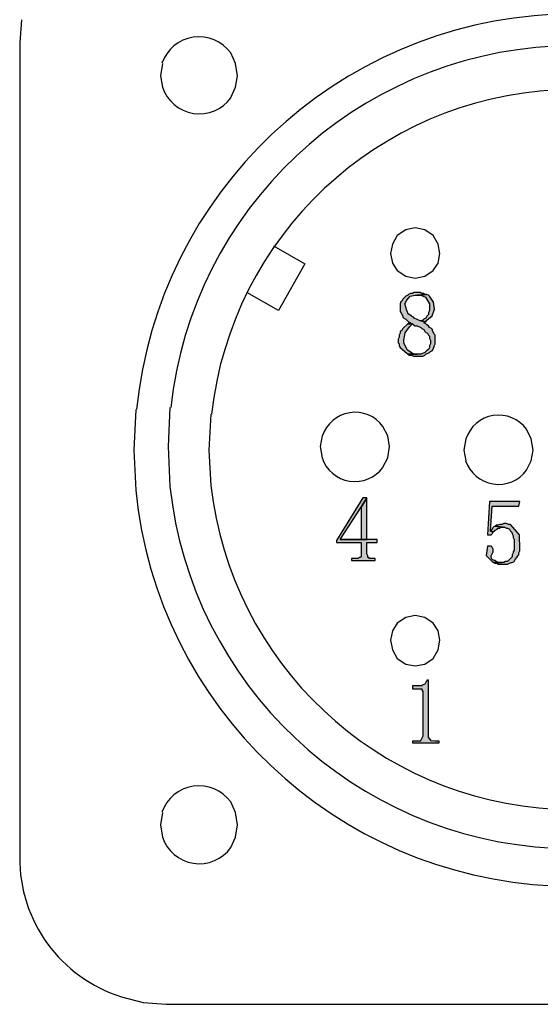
# Model space of a CAD drawing. Header units: millimetres. Extents: x 32176 to 34297, y 9810 to 10609.
# Tile 3 of 32: x 32340 to 32354, y 10218 to 10246. Entities that reach past the tile are written whole.
import ezdxf

# ---------------------------------------------------------------- set-up
doc = ezdxf.new("R2010")
doc.units = ezdxf.units.MM
doc.layers.add('Z_entity', color=7, linetype='Continuous')

msp = doc.modelspace()

# ---------------------------------------------------------------- hatches: boundary and pattern name
at = {"layer": 'Z_entity'}
for points in [[(32350.598, 10237.956), (32350.519, 10237.956), (32350.466, 10237.93), (32350.413, 10237.93), (32350.36, 10237.903), (32350.334, 10237.877), (32350.281, 10237.85), (32350.201, 10237.771), (32350.175, 10237.718), (32350.148, 10237.691), (32350.122, 10237.638), (32350.122, 10237.427), (32350.148, 10237.4), (32350.201, 10237.294), (32350.201, 10237.268), (32350.228, 10237.241), (32350.281, 10237.215), (32350.36, 10237.135), (32350.413, 10237.109), (32350.386, 10237.109), (32350.334, 10237.082), (32350.466, 10237.082), (32350.492, 10237.056), (32350.545, 10237.029), (32350.598, 10237.029), (32350.704, 10236.977), (32350.731, 10236.95), (32350.784, 10236.924), (32350.81, 10236.871), (32350.837, 10236.844), (32350.89, 10236.818), (32350.916, 10236.765), (32350.942, 10236.738), (32350.942, 10236.685), (32350.969, 10236.632), (32350.969, 10236.526), (32350.942, 10236.473), (32350.942, 10236.421), (32350.916, 10236.368), (32350.863, 10236.341), (32350.81, 10236.288), (32350.704, 10236.235), (32350.334, 10236.235), (32350.386, 10236.209), (32350.439, 10236.209), (32350.492, 10236.182), (32350.757, 10236.182), (32350.81, 10236.209), (32350.837, 10236.235), (32350.942, 10236.288), (32350.969, 10236.315), (32351.022, 10236.341), (32351.075, 10236.447), (32351.075, 10236.473), (32351.101, 10236.526), (32351.101, 10236.765), (32351.075, 10236.791), (32351.022, 10236.897), (32351.022, 10236.924), (32350.995, 10236.95), (32350.942, 10236.977), (32350.916, 10237.029), (32350.863, 10237.056), (32350.837, 10237.082), (32350.784, 10237.109), (32350.837, 10237.135), (32350.704, 10237.162), (32350.678, 10237.162), (32350.519, 10237.241), (32350.492, 10237.268), (32350.439, 10237.294), (32350.386, 10237.347), (32350.36, 10237.347), (32350.307, 10237.453), (32350.254, 10237.638), (32350.307, 10237.744), (32350.403, 10237.853), (32350.545, 10237.877), (32350.598, 10237.877), (32350.863, 10237.903), (32350.81, 10237.903), (32350.784, 10237.93), (32350.731, 10237.93), (32350.678, 10237.956)], [(32350.863, 10237.903), (32350.598, 10237.877), (32350.704, 10237.877), (32350.835, 10237.827), (32350.942, 10237.638), (32350.942, 10237.453), (32350.916, 10237.4), (32350.916, 10237.347), (32350.863, 10237.294), (32350.837, 10237.241), (32350.784, 10237.215), (32350.757, 10237.188), (32350.704, 10237.162), (32350.837, 10237.135), (32350.863, 10237.188), (32351.017, 10237.308), (32351.08, 10237.492), (32351.055, 10237.689), (32350.942, 10237.85), (32350.916, 10237.877)], [(32350.334, 10237.082), (32350.201, 10236.95), (32350.175, 10236.897), (32350.122, 10236.871), (32350.122, 10236.818), (32350.095, 10236.765), (32350.095, 10236.712), (32350.069, 10236.659), (32350.069, 10236.553), (32350.095, 10236.526), (32350.095, 10236.473), (32350.122, 10236.421), (32350.307, 10236.262), (32350.334, 10236.235), (32350.598, 10236.235), (32350.492, 10236.235), (32350.316, 10236.362), (32350.228, 10236.553), (32350.228, 10236.632), (32350.266, 10236.834), (32350.386, 10237.003), (32350.466, 10237.082)], [(32349.195, 10232.237), (32349.089, 10232.237), (32348.348, 10231.046), (32348.348, 10230.993), (32349.036, 10230.993), (32349.036, 10230.596), (32349.01, 10230.57), (32348.983, 10230.57), (32348.957, 10230.543), (32348.772, 10230.543), (32348.772, 10230.49), (32349.433, 10230.49), (32349.433, 10230.543), (32349.275, 10230.543), (32349.248, 10230.57), (32349.222, 10230.57), (32349.222, 10230.623), (32349.195, 10230.675), (32349.195, 10230.993), (32349.486, 10230.993), (32349.486, 10231.073), (32348.454, 10231.073), (32349.036, 10231.973)], [(32349.195, 10232.237), (32349.036, 10231.973), (32349.036, 10231.073), (32348.454, 10231.073), (32349.195, 10231.073)], [(32353.458, 10232.132), (32352.61, 10232.132), (32352.557, 10231.205), (32352.663, 10231.205), (32352.69, 10231.231), (32352.716, 10231.284), (32352.637, 10231.311), (32352.69, 10231.999), (32353.431, 10231.999)], [(32353.034, 10231.523), (32353.008, 10231.523), (32352.955, 10231.496), (32352.902, 10231.496), (32352.849, 10231.47), (32352.796, 10231.47), (32352.769, 10231.443), (32352.981, 10231.417), (32353.034, 10231.417), (32353.087, 10231.39), (32353.113, 10231.39), (32353.166, 10231.364), (32353.193, 10231.311), (32353.246, 10231.258), (32353.246, 10231.231), (32353.272, 10231.178), (32353.272, 10231.126), (32353.299, 10231.073), (32353.299, 10230.781), (32353.272, 10230.728), (32353.272, 10230.702), (32353.246, 10230.649), (32353.246, 10230.596), (32353.113, 10230.464), (32353.06, 10230.464), (32353.008, 10230.437), (32352.716, 10230.437), (32352.769, 10230.411), (32352.822, 10230.411), (32352.849, 10230.384), (32353.113, 10230.384), (32353.219, 10230.437), (32353.246, 10230.437), (32353.299, 10230.464), (32353.325, 10230.517), (32353.378, 10230.57), (32353.405, 10230.623), (32353.431, 10230.649), (32353.431, 10230.702), (32353.458, 10230.755), (32353.458, 10230.808), (32353.449, 10231.201), (32353.193, 10231.496), (32353.14, 10231.496), (32353.087, 10231.523)], [(32352.769, 10231.443), (32352.716, 10231.417), (32352.69, 10231.364), (32352.637, 10231.311), (32352.716, 10231.284), (32352.769, 10231.337), (32352.822, 10231.364), (32352.849, 10231.39), (32352.902, 10231.39), (32352.928, 10231.417), (32352.981, 10231.417)], [(32352.61, 10230.887), (32352.557, 10230.887), (32352.519, 10230.628), (32352.716, 10230.437), (32352.955, 10230.437), (32352.849, 10230.437), (32352.796, 10230.464), (32352.769, 10230.49), (32352.743, 10230.49), (32352.69, 10230.517), (32352.663, 10230.57), (32352.663, 10230.623), (32352.716, 10230.728), (32352.716, 10230.808), (32352.69, 10230.861), (32352.663, 10230.887)], [(32350.916, 10227.154), (32350.863, 10227.154), (32350.863, 10227.128), (32350.837, 10227.101), (32350.81, 10227.048), (32350.757, 10227.022), (32350.731, 10226.995), (32350.466, 10226.995), (32350.466, 10226.916), (32350.731, 10226.916), (32350.731, 10226.89), (32350.757, 10226.837), (32350.757, 10225.592), (32350.704, 10225.486), (32350.678, 10225.46), (32350.466, 10225.46), (32350.466, 10225.407), (32351.207, 10225.407), (32351.207, 10225.46), (32351.101, 10225.46), (32350.984, 10225.469), (32350.916, 10225.566), (32350.916, 10225.619)]]:
    msp.add_hatch(color=7, dxfattribs=at).paths.add_polyline_path(points)

# ---------------------------------------------------------------- linework, layer by layer
at = {"layer": 'Z_entity', "color": 7}
for p, q in [((32339.585, 10245.554), (32339.532, 10244.919)), ((32339.532, 10244.919), (32339.532, 10222.23)), ((32345.542, 10244.337), (32345.409, 10244.628)), ((32343.503, 10244.337), (32343.45, 10243.992)), ((32345.595, 10243.992), (32345.542, 10244.337)), ((32343.45, 10243.992), (32343.503, 10243.675)), ((32345.542, 10243.675), (32345.595, 10243.992)), ((32345.595, 10243.992), (32345.595, 10243.992)), ((32345.409, 10243.383), (32345.542, 10243.675)), ((32350.281, 10239.703), (32350.042, 10239.545)), ((32350.545, 10239.756), (32350.281, 10239.703)), ((32350.81, 10239.703), (32350.545, 10239.756)), ((32351.048, 10239.545), (32350.81, 10239.703)), ((32350.042, 10239.545), (32349.91, 10239.306)), ((32351.181, 10239.306), (32351.048, 10239.545)), ((32346.601, 10239.253), (32347.474, 10238.75)), ((32349.91, 10239.306), (32349.857, 10239.042)), ((32351.234, 10239.042), (32351.181, 10239.306)), ((32349.857, 10239.042), (32349.91, 10238.777)), ((32351.181, 10238.777), (32351.234, 10239.042)), ((32347.474, 10238.75), (32346.733, 10237.453)), ((32349.91, 10238.777), (32350.042, 10238.565)), ((32351.048, 10238.565), (32351.181, 10238.777)), ((32350.042, 10238.565), (32350.281, 10238.406)), ((32350.281, 10238.406), (32350.545, 10238.353)), ((32350.545, 10238.353), (32350.81, 10238.406)), ((32350.81, 10238.406), (32351.048, 10238.565)), ((32346.733, 10237.453), (32345.859, 10237.956)), ((32350.201, 10237.771), (32350.175, 10237.718)), ((32350.281, 10237.85), (32350.201, 10237.771)), ((32350.334, 10237.877), (32350.281, 10237.85)), ((32350.307, 10237.744), (32350.403, 10237.853)), ((32350.36, 10237.903), (32350.334, 10237.877)), ((32350.413, 10237.93), (32350.36, 10237.903)), ((32350.403, 10237.853), (32350.545, 10237.877)), ((32350.466, 10237.93), (32350.413, 10237.93)), ((32350.519, 10237.956), (32350.466, 10237.93)), ((32350.598, 10237.956), (32350.519, 10237.956)), ((32350.545, 10237.877), (32350.598, 10237.877)), ((32350.678, 10237.956), (32350.598, 10237.956)), ((32350.598, 10237.877), (32350.863, 10237.903)), ((32350.863, 10237.903), (32350.598, 10237.877)), ((32350.598, 10237.877), (32350.704, 10237.877)), ((32350.731, 10237.93), (32350.678, 10237.956)), ((32350.704, 10237.877), (32350.835, 10237.827)), ((32350.784, 10237.93), (32350.731, 10237.93)), ((32350.81, 10237.903), (32350.784, 10237.93)), ((32350.863, 10237.903), (32350.81, 10237.903)), ((32350.835, 10237.827), (32350.942, 10237.638)), ((32350.916, 10237.877), (32350.863, 10237.903)), ((32350.942, 10237.85), (32350.916, 10237.877)), ((32351.055, 10237.689), (32350.942, 10237.85)), ((32350.148, 10237.691), (32350.122, 10237.638)), ((32350.122, 10237.638), (32350.122, 10237.427)), ((32350.175, 10237.718), (32350.148, 10237.691)), ((32350.254, 10237.638), (32350.307, 10237.744)), ((32350.307, 10237.453), (32350.254, 10237.638)), ((32350.942, 10237.638), (32350.942, 10237.453)), ((32351.017, 10237.308), (32351.08, 10237.492)), ((32351.08, 10237.492), (32351.055, 10237.689)), ((32350.122, 10237.427), (32350.148, 10237.4)), ((32350.148, 10237.4), (32350.201, 10237.294)), ((32350.201, 10237.294), (32350.201, 10237.268)), ((32350.201, 10237.268), (32350.228, 10237.241)), ((32350.228, 10237.241), (32350.281, 10237.215)), ((32350.281, 10237.215), (32350.36, 10237.135)), ((32350.36, 10237.347), (32350.307, 10237.453)), ((32350.386, 10237.347), (32350.36, 10237.347)), ((32350.439, 10237.294), (32350.386, 10237.347)), ((32350.492, 10237.268), (32350.439, 10237.294)), ((32350.519, 10237.241), (32350.492, 10237.268)), ((32350.678, 10237.162), (32350.519, 10237.241)), ((32350.784, 10237.215), (32350.757, 10237.188)), ((32350.837, 10237.241), (32350.784, 10237.215)), ((32350.863, 10237.294), (32350.837, 10237.241)), ((32350.916, 10237.347), (32350.863, 10237.294)), ((32350.863, 10237.188), (32351.017, 10237.308)), ((32350.942, 10237.453), (32350.916, 10237.4)), ((32350.916, 10237.4), (32350.916, 10237.347)), ((32350.201, 10236.95), (32350.175, 10236.897)), ((32350.334, 10237.082), (32350.201, 10236.95)), ((32350.266, 10236.834), (32350.386, 10237.003)), ((32350.386, 10237.109), (32350.334, 10237.082)), ((32350.334, 10237.082), (32350.466, 10237.082)), ((32350.466, 10237.082), (32350.334, 10237.082)), ((32350.36, 10237.135), (32350.413, 10237.109)), ((32350.413, 10237.109), (32350.386, 10237.109)), ((32350.386, 10237.003), (32350.466, 10237.082)), ((32350.466, 10237.082), (32350.492, 10237.056)), ((32350.492, 10237.056), (32350.545, 10237.029)), ((32350.545, 10237.029), (32350.598, 10237.029)), ((32350.598, 10237.029), (32350.704, 10236.977)), ((32350.704, 10237.162), (32350.678, 10237.162)), ((32350.757, 10237.188), (32350.704, 10237.162)), ((32350.837, 10237.135), (32350.704, 10237.162)), ((32350.704, 10237.162), (32350.837, 10237.135)), ((32350.704, 10236.977), (32350.731, 10236.95)), ((32350.731, 10236.95), (32350.784, 10236.924)), ((32350.784, 10237.109), (32350.837, 10237.135)), ((32350.837, 10237.082), (32350.784, 10237.109)), ((32350.837, 10237.135), (32350.863, 10237.188)), ((32350.863, 10237.056), (32350.837, 10237.082)), ((32350.916, 10237.029), (32350.863, 10237.056)), ((32350.942, 10236.977), (32350.916, 10237.029)), ((32350.995, 10236.95), (32350.942, 10236.977)), ((32351.022, 10236.924), (32350.995, 10236.95)), ((32350.095, 10236.712), (32350.069, 10236.659)), ((32350.122, 10236.818), (32350.095, 10236.765)), ((32350.095, 10236.765), (32350.095, 10236.712)), ((32350.175, 10236.897), (32350.122, 10236.871)), ((32350.122, 10236.871), (32350.122, 10236.818)), ((32350.228, 10236.632), (32350.266, 10236.834)), ((32350.784, 10236.924), (32350.81, 10236.871)), ((32350.81, 10236.871), (32350.837, 10236.844)), ((32350.837, 10236.844), (32350.89, 10236.818)), ((32350.89, 10236.818), (32350.916, 10236.765)), ((32350.916, 10236.765), (32350.942, 10236.738)), ((32350.942, 10236.738), (32350.942, 10236.685)), ((32350.942, 10236.685), (32350.969, 10236.632)), ((32351.022, 10236.897), (32351.022, 10236.924)), ((32351.075, 10236.791), (32351.022, 10236.897)), ((32351.101, 10236.765), (32351.075, 10236.791)), ((32351.101, 10236.526), (32351.101, 10236.765)), ((32350.069, 10236.659), (32350.069, 10236.553)), ((32350.069, 10236.553), (32350.095, 10236.526)), ((32350.095, 10236.526), (32350.095, 10236.473)), ((32350.095, 10236.473), (32350.122, 10236.421)), ((32350.122, 10236.421), (32350.307, 10236.262)), ((32350.228, 10236.553), (32350.228, 10236.632)), ((32350.316, 10236.362), (32350.228, 10236.553)), ((32350.942, 10236.421), (32350.916, 10236.368)), ((32350.969, 10236.526), (32350.942, 10236.473)), ((32350.942, 10236.473), (32350.942, 10236.421)), ((32350.969, 10236.632), (32350.969, 10236.526)), ((32351.022, 10236.341), (32351.075, 10236.447)), ((32351.075, 10236.473), (32351.101, 10236.526)), ((32351.075, 10236.447), (32351.075, 10236.473)), ((32350.307, 10236.262), (32350.334, 10236.235)), ((32350.492, 10236.235), (32350.316, 10236.362)), ((32350.704, 10236.235), (32350.334, 10236.235)), ((32350.334, 10236.235), (32350.386, 10236.209)), ((32350.334, 10236.235), (32350.598, 10236.235)), ((32350.386, 10236.209), (32350.439, 10236.209)), ((32350.439, 10236.209), (32350.492, 10236.182)), ((32350.598, 10236.235), (32350.492, 10236.235)), ((32350.492, 10236.182), (32350.757, 10236.182)), ((32350.81, 10236.288), (32350.704, 10236.235)), ((32350.757, 10236.182), (32350.81, 10236.209)), ((32350.863, 10236.341), (32350.81, 10236.288)), ((32350.81, 10236.209), (32350.837, 10236.235)), ((32350.837, 10236.235), (32350.942, 10236.288)), ((32350.916, 10236.368), (32350.863, 10236.341)), ((32350.942, 10236.288), (32350.969, 10236.315)), ((32350.969, 10236.315), (32351.022, 10236.341)), ((32343.715, 10234.753), (32343.662, 10233.667)), ((32342.762, 10234.7), (32342.709, 10233.561)), ((32344.853, 10234.567), (32344.8, 10233.561)), ((32349.778, 10233.958), (32349.645, 10234.223)), ((32347.951, 10233.958), (32347.898, 10233.667)), ((32349.831, 10233.667), (32349.778, 10233.958)), ((32353.775, 10233.879), (32353.643, 10234.144)), ((32343.662, 10233.667), (32343.715, 10232.555)), ((32347.898, 10233.667), (32347.951, 10233.349)), ((32349.778, 10233.349), (32349.831, 10233.667)), ((32349.831, 10233.667), (32349.831, 10233.667)), ((32351.949, 10233.879), (32351.896, 10233.561)), ((32353.828, 10233.561), (32353.775, 10233.879)), ((32342.709, 10233.561), (32342.762, 10232.449)), ((32344.8, 10233.561), (32344.853, 10232.582)), ((32351.896, 10233.561), (32351.949, 10233.27)), ((32353.775, 10233.27), (32353.828, 10233.561)), ((32353.828, 10233.561), (32353.828, 10233.561)), ((32349.645, 10233.085), (32349.778, 10233.349)), ((32353.643, 10233.005), (32353.775, 10233.27)), ((32349.089, 10232.237), (32348.348, 10231.046)), ((32349.195, 10232.237), (32349.036, 10231.973)), ((32349.036, 10231.973), (32349.195, 10232.237)), ((32349.195, 10232.237), (32349.089, 10232.237)), ((32349.195, 10231.073), (32349.195, 10232.237)), ((32352.61, 10232.132), (32352.557, 10231.205)), ((32353.458, 10232.132), (32352.61, 10232.132)), ((32353.431, 10231.999), (32353.458, 10232.132)), ((32348.454, 10231.073), (32349.036, 10231.973)), ((32349.036, 10231.973), (32349.036, 10231.073)), ((32352.637, 10231.311), (32352.69, 10231.999)), ((32352.69, 10231.999), (32353.431, 10231.999)), ((32352.796, 10231.47), (32352.769, 10231.443)), ((32352.849, 10231.47), (32352.796, 10231.47)), ((32352.902, 10231.496), (32352.849, 10231.47)), ((32352.955, 10231.496), (32352.902, 10231.496)), ((32353.008, 10231.523), (32352.955, 10231.496)), ((32353.034, 10231.523), (32353.008, 10231.523)), ((32353.087, 10231.523), (32353.034, 10231.523)), ((32353.14, 10231.496), (32353.087, 10231.523)), ((32353.193, 10231.496), (32353.14, 10231.496)), ((32353.449, 10231.201), (32353.193, 10231.496)), ((32352.557, 10231.205), (32352.663, 10231.205)), ((32352.69, 10231.364), (32352.637, 10231.311)), ((32352.716, 10231.284), (32352.637, 10231.311)), ((32352.637, 10231.311), (32352.716, 10231.284)), ((32352.663, 10231.205), (32352.69, 10231.231)), ((32352.716, 10231.417), (32352.69, 10231.364)), ((32352.69, 10231.231), (32352.716, 10231.284)), ((32352.769, 10231.443), (32352.716, 10231.417)), ((32352.716, 10231.284), (32352.769, 10231.337)), ((32352.769, 10231.443), (32352.981, 10231.417)), ((32352.981, 10231.417), (32352.769, 10231.443)), ((32352.769, 10231.337), (32352.822, 10231.364)), ((32352.822, 10231.364), (32352.849, 10231.39)), ((32352.849, 10231.39), (32352.902, 10231.39)), ((32352.902, 10231.39), (32352.928, 10231.417)), ((32352.928, 10231.417), (32352.981, 10231.417)), ((32352.981, 10231.417), (32353.034, 10231.417)), ((32353.034, 10231.417), (32353.087, 10231.39)), ((32353.087, 10231.39), (32353.113, 10231.39)), ((32353.113, 10231.39), (32353.166, 10231.364)), ((32353.166, 10231.364), (32353.193, 10231.311)), ((32353.193, 10231.311), (32353.246, 10231.258)), ((32353.246, 10231.258), (32353.246, 10231.231)), ((32353.246, 10231.231), (32353.272, 10231.178)), ((32353.458, 10230.808), (32353.449, 10231.201)), ((32348.348, 10231.046), (32348.348, 10230.993)), ((32348.348, 10230.993), (32349.036, 10230.993)), ((32349.036, 10231.073), (32348.454, 10231.073)), ((32348.454, 10231.073), (32349.195, 10231.073)), ((32349.486, 10231.073), (32348.454, 10231.073)), ((32349.036, 10230.993), (32349.036, 10230.596)), ((32349.195, 10230.675), (32349.195, 10230.993)), ((32349.195, 10230.993), (32349.486, 10230.993)), ((32349.486, 10230.993), (32349.486, 10231.073)), ((32353.272, 10231.178), (32353.272, 10231.126)), ((32353.272, 10231.126), (32353.299, 10231.073)), ((32353.299, 10231.073), (32353.299, 10230.781)), ((32349.222, 10230.623), (32349.195, 10230.675)), ((32352.557, 10230.887), (32352.519, 10230.628)), ((32352.61, 10230.887), (32352.557, 10230.887)), ((32352.663, 10230.887), (32352.61, 10230.887)), ((32352.69, 10230.861), (32352.663, 10230.887)), ((32352.663, 10230.623), (32352.716, 10230.728)), ((32352.716, 10230.808), (32352.69, 10230.861)), ((32352.716, 10230.728), (32352.716, 10230.808)), ((32353.272, 10230.702), (32353.246, 10230.649)), ((32353.246, 10230.649), (32353.246, 10230.596)), ((32353.299, 10230.781), (32353.272, 10230.728)), ((32353.272, 10230.728), (32353.272, 10230.702)), ((32353.405, 10230.623), (32353.431, 10230.649)), ((32353.431, 10230.702), (32353.458, 10230.755)), ((32353.431, 10230.649), (32353.431, 10230.702)), ((32353.458, 10230.755), (32353.458, 10230.808)), ((32348.957, 10230.543), (32348.772, 10230.543)), ((32348.772, 10230.543), (32348.772, 10230.49)), ((32348.772, 10230.49), (32349.433, 10230.49)), ((32348.983, 10230.57), (32348.957, 10230.543)), ((32349.01, 10230.57), (32348.983, 10230.57)), ((32349.036, 10230.596), (32349.01, 10230.57)), ((32349.222, 10230.57), (32349.222, 10230.623)), ((32349.248, 10230.57), (32349.222, 10230.57)), ((32349.275, 10230.543), (32349.248, 10230.57)), ((32349.433, 10230.543), (32349.275, 10230.543)), ((32349.433, 10230.49), (32349.433, 10230.543)), ((32352.519, 10230.628), (32352.716, 10230.437)), ((32352.663, 10230.57), (32352.663, 10230.623)), ((32352.69, 10230.517), (32352.663, 10230.57)), ((32352.743, 10230.49), (32352.69, 10230.517)), ((32353.008, 10230.437), (32352.716, 10230.437)), ((32352.716, 10230.437), (32352.769, 10230.411)), ((32352.716, 10230.437), (32352.955, 10230.437)), ((32352.769, 10230.49), (32352.743, 10230.49)), ((32352.796, 10230.464), (32352.769, 10230.49)), ((32352.769, 10230.411), (32352.822, 10230.411)), ((32352.849, 10230.437), (32352.796, 10230.464)), ((32352.822, 10230.411), (32352.849, 10230.384)), ((32352.955, 10230.437), (32352.849, 10230.437)), ((32352.849, 10230.384), (32353.113, 10230.384)), ((32353.06, 10230.464), (32353.008, 10230.437)), ((32353.113, 10230.464), (32353.06, 10230.464)), ((32353.246, 10230.596), (32353.113, 10230.464)), ((32353.113, 10230.384), (32353.219, 10230.437)), ((32353.219, 10230.437), (32353.246, 10230.437)), ((32353.246, 10230.437), (32353.299, 10230.464)), ((32353.299, 10230.464), (32353.325, 10230.517)), ((32353.325, 10230.517), (32353.378, 10230.57)), ((32353.378, 10230.57), (32353.405, 10230.623)), ((32350.042, 10228.743), (32349.91, 10228.531)), ((32350.281, 10228.902), (32350.042, 10228.743)), ((32350.545, 10228.955), (32350.281, 10228.902)), ((32350.81, 10228.902), (32350.545, 10228.955)), ((32351.048, 10228.743), (32350.81, 10228.902)), ((32351.181, 10228.531), (32351.048, 10228.743)), ((32349.91, 10228.531), (32349.857, 10228.266)), ((32351.234, 10228.266), (32351.181, 10228.531)), ((32349.857, 10228.266), (32349.91, 10228.001)), ((32351.181, 10228.001), (32351.234, 10228.266)), ((32349.91, 10228.001), (32350.042, 10227.763)), ((32351.048, 10227.763), (32351.181, 10228.001)), ((32350.042, 10227.763), (32350.281, 10227.604)), ((32350.81, 10227.604), (32351.048, 10227.763)), ((32350.281, 10227.604), (32350.545, 10227.551)), ((32350.545, 10227.551), (32350.81, 10227.604)), ((32350.837, 10227.101), (32350.81, 10227.048)), ((32350.863, 10227.128), (32350.837, 10227.101)), ((32350.916, 10227.154), (32350.863, 10227.154)), ((32350.863, 10227.154), (32350.863, 10227.128)), ((32350.916, 10225.619), (32350.916, 10227.154)), ((32350.731, 10226.995), (32350.466, 10226.995)), ((32350.466, 10226.995), (32350.466, 10226.916)), ((32350.466, 10226.916), (32350.731, 10226.916)), ((32350.757, 10227.022), (32350.731, 10226.995)), ((32350.731, 10226.916), (32350.731, 10226.89)), ((32350.731, 10226.89), (32350.757, 10226.837)), ((32350.81, 10227.048), (32350.757, 10227.022)), ((32350.757, 10226.837), (32350.757, 10225.592)), ((32350.678, 10225.46), (32350.466, 10225.46)), ((32350.466, 10225.46), (32350.466, 10225.407)), ((32350.704, 10225.486), (32350.678, 10225.46)), ((32350.757, 10225.592), (32350.704, 10225.486)), ((32350.916, 10225.566), (32350.916, 10225.619)), ((32350.984, 10225.469), (32350.916, 10225.566)), ((32351.101, 10225.46), (32350.984, 10225.469)), ((32351.207, 10225.46), (32351.101, 10225.46)), ((32351.207, 10225.407), (32351.207, 10225.46)), ((32350.466, 10225.407), (32351.207, 10225.407)), ((32345.542, 10223.474), (32345.409, 10223.765)), ((32343.503, 10223.474), (32343.45, 10223.13)), ((32345.595, 10223.13), (32345.542, 10223.474)), ((32343.45, 10223.13), (32343.503, 10222.786)), ((32345.542, 10222.786), (32345.595, 10223.13)), ((32345.595, 10223.13), (32345.595, 10223.13)), ((32345.409, 10222.495), (32345.542, 10222.786)), ((32342.365, 10218.338), (32342.973, 10218.179)), ((32342.973, 10218.179), (32343.609, 10218.126)), ((32343.609, 10218.126), (32366.324, 10218.126))]:
    msp.add_line(p, q, dxfattribs=at)
for centre, radius, start, end in [((32354.981, 10233.458), 12.26, 11.0672, 174.1982), ((32344.526, 10243.985), 1.092, 36.0606, 161.0204), ((32354.987, 10233.512), 11.32, 11.9969, 173.717), ((32344.533, 10244.019), 1.086, 198.4786, 324.0563), ((32354.976, 10233.443), 10.166, 11.9433, 173.6627), ((32348.869, 10233.659), 0.96, 36.0231, 161.926), ((32352.867, 10233.58), 0.959, 36.0022, 161.949), ((32348.866, 10233.655), 0.965, 198.4601, 323.7878), ((32352.864, 10233.575), 0.965, 198.4502, 323.7898), ((32354.966, 10233.78), 11.318, 186.2135, 348.1043), ((32354.96, 10233.722), 10.171, 186.4378, 347.84), ((32354.961, 10233.67), 12.26, 185.7145, 348.9247), ((32344.526, 10223.122), 1.092, 36.0606, 161.0204), ((32344.533, 10223.13), 1.086, 198.4786, 324.0563), ((32343.57, 10222.191), 4.038, 179.4443, 252.628)]:
    msp.add_arc(centre, radius, start, end, dxfattribs=at)

doc.saveas('drawing.dxf')
